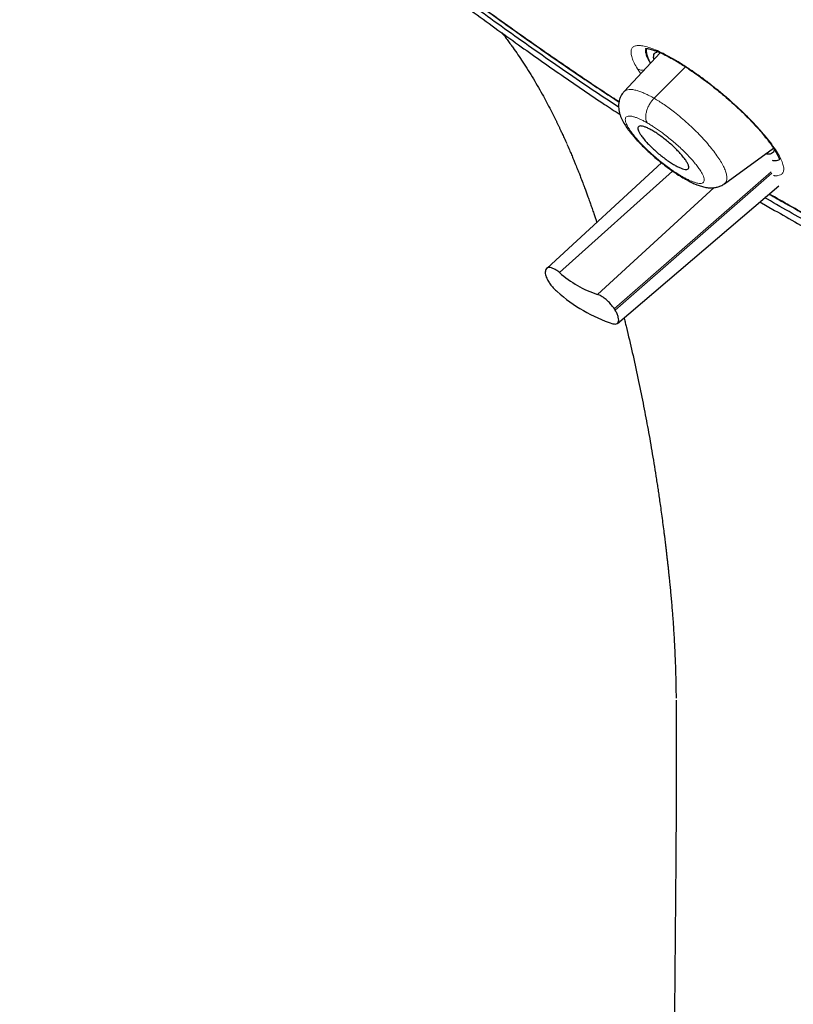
# Model space of a CAD drawing. Header units: millimetres. Extents: x 8 to 847, y 12 to 2109.
# Tile 15 of 256: x 697 to 719, y 644 to 672. Entities that reach past the tile are written whole.
import ezdxf

# ---------------------------------------------------------------- set-up
doc = ezdxf.new("R2010")
doc.units = ezdxf.units.MM

msp = doc.modelspace()

# ---------------------------------------------------------------- linework, layer by layer
at = {"color": 7, "linetype": 'Continuous', "lineweight": 30}
for p, q in [((715.006, 670.632), (713.999, 669.55)), ((716.797, 666.98), (718.162, 667.975)), ((717.981, 667.803), (717.935, 667.809)), ((715.038, 667.565), (711.849, 664.626)), ((713.808, 663.085), (718.309, 666.925)), ((717.784, 666.478), (718.193, 666.237)), ((711.815, 664.588), (711.806, 664.569)), ((713.723, 663.487), (713.746, 663.45))]:
    msp.add_line(p, q, dxfattribs=at)
at = {"color": 8, "linetype": 'Continuous', "lineweight": 0}
for p, q in [((714.46, 670.045), (714.366, 670.185)), ((715.712, 670.239), (714.833, 669.362)), ((715.347, 667.333), (712.196, 664.501)), ((718.101, 667.314), (713.723, 663.487)), ((713.746, 663.45), (718.119, 667.273)), ((715.616, 667.179), (715.678, 667.122)), ((713.257, 663.889), (716.512, 666.87))]:
    msp.add_line(p, q, dxfattribs=at)
at = {"color": 8, "linetype": 'Continuous', "lineweight": 0, "flags": 128}
msp.add_lwpolyline([(718.182, 667.982), (718.145, 668.008), (718.119, 668.038)], dxfattribs=at)
at = {"color": 8, "linetype": 'Continuous', "lineweight": 0}
msp.add_arc((714.504, 670.424), 0.276, 240.0672, 282.2926, dxfattribs=at)
at = {"color": 7, "linetype": 'Continuous', "lineweight": 30}
for centre, radius, start, end in [((714.203, 666.753), 3.016, 228.2839, 251.7214), ((715.045, 667.224), 4.368, 228.1709, 251.8344)]:
    msp.add_arc(centre, radius, start, end, dxfattribs=at)
for points, knots in [([(697.719, 747.026), (698.327, 746.668), (699.544, 745.953), (701.392, 744.785), (703.252, 743.552), (705.122, 742.248), (706.999, 740.877), (708.878, 739.443), (710.861, 737.863), (712.944, 736.13), (715.121, 734.234), (717.28, 732.266), (719.418, 730.232), (721.527, 728.137), (723.506, 726.09), (725.353, 724.104), (727.072, 722.189), (728.757, 720.245), (730.404, 718.274), (732.01, 716.281), (733.572, 714.27), (735.087, 712.243), (736.553, 710.206), (737.967, 708.162), (739.326, 706.114), (740.629, 704.067), (741.871, 702.024), (743.052, 699.989), (744.229, 697.854), (745.388, 695.625), (746.511, 693.313), (747.538, 691.033), (748.466, 688.793), (749.294, 686.596), (749.985, 684.552), (750.552, 682.657), (751.01, 680.907), (751.388, 679.205), (751.686, 677.553), (751.904, 675.955), (752.041, 674.413), (752.098, 672.931), (752.074, 671.511), (751.969, 670.156), (751.783, 668.869), (751.516, 667.653), (751.167, 666.509), (750.739, 665.44), (750.204, 664.393), (749.548, 663.384), (748.756, 662.433), (747.863, 661.592), (746.868, 660.868), (745.781, 660.252), (744.977, 659.941), (744.575, 659.786)], [0, 0, 0, 0, 0.017859, 0.035717, 0.053574, 0.07143, 0.089287, 0.107143, 0.125, 0.145832, 0.166666, 0.1875, 0.208333, 0.229166, 0.249999, 0.267856, 0.285713, 0.303571, 0.321429, 0.339287, 0.357144, 0.375001, 0.392858, 0.410715, 0.428572, 0.446429, 0.464286, 0.482143, 0.500002, 0.520835, 0.541668, 0.562501, 0.583334, 0.604167, 0.624999, 0.642856, 0.660713, 0.678571, 0.696428, 0.714286, 0.732144, 0.750003, 0.76786, 0.785718, 0.803575, 0.821433, 0.839289, 0.857146, 0.875003, 0.895835, 0.916668, 0.9375, 0.958333, 0.979167, 1, 1, 1, 1]), ([(724.937, 662.829), (725.181, 662.724), (725.826, 662.445), (726.82, 662.054), (727.921, 661.647), (728.97, 661.29), (730.001, 660.97), (731.013, 660.687), (732.007, 660.441), (733.014, 660.224), (734.029, 660.042), (735.048, 659.9), (736.038, 659.804), (736.997, 659.753), (737.927, 659.748), (738.829, 659.788), (739.677, 659.871), (740.472, 659.992), (741.216, 660.148), (741.93, 660.341), (742.616, 660.572), (743.273, 660.84), (743.92, 661.154), (744.551, 661.518), (745.163, 661.935), (745.737, 662.394), (746.274, 662.897), (746.774, 663.442), (747.238, 664.031), (747.654, 664.644), (748.022, 665.278), (748.344, 665.924), (748.633, 666.602), (748.886, 667.312), (749.104, 668.052), (749.293, 668.846), (749.45, 669.696), (749.569, 670.604), (749.647, 671.546), (749.683, 672.523), (749.679, 673.534), (749.633, 674.581), (749.549, 675.631), (749.431, 676.678), (749.281, 677.716), (749.098, 678.775), (748.879, 679.855), (748.627, 680.956), (748.331, 682.11), (747.99, 683.318), (747.6, 684.58), (747.169, 685.865), (746.699, 687.172), (746.188, 688.5), (745.639, 689.85), (745.069, 691.177), (744.483, 692.477), (743.886, 693.746), (743.261, 695.021), (742.607, 696.304), (741.923, 697.593), (741.222, 698.871), (740.505, 700.134), (739.773, 701.383), (739.016, 702.635), (738.234, 703.892), (737.427, 705.153), (736.595, 706.418), (735.742, 707.683), (734.855, 708.963), (733.938, 710.255), (732.986, 711.56), (732.015, 712.859), (731.025, 714.152), (730.014, 715.437), (728.999, 716.696), (727.983, 717.927), (726.967, 719.131), (725.934, 720.325), (724.885, 721.511), (723.82, 722.689), (722.739, 723.857), (721.647, 725.011), (720.531, 726.166), (719.392, 727.316), (718.229, 728.464), (717.059, 729.592), (715.88, 730.7), (714.694, 731.787), (713.52, 732.837), (712.36, 733.848), (711.215, 734.822), (710.066, 735.775), (708.912, 736.707), (707.754, 737.617), (706.593, 738.506), (705.431, 739.372), (704.254, 740.224), (703.066, 741.059), (701.867, 741.876), (700.674, 742.662), (699.488, 743.415), (698.308, 744.139), (697.529, 744.594), (697.139, 744.822)], [0, 0, 0, 0, 0.006406, 0.017005, 0.026687, 0.036352, 0.04601, 0.055667, 0.065331, 0.075008, 0.085647, 0.096251, 0.106831, 0.117396, 0.127957, 0.138522, 0.149139, 0.158862, 0.168566, 0.178258, 0.187946, 0.197638, 0.207341, 0.21789, 0.228425, 0.238957, 0.249495, 0.26005, 0.270632, 0.281302, 0.291065, 0.300793, 0.310497, 0.320183, 0.329861, 0.33954, 0.350062, 0.360574, 0.371087, 0.381612, 0.392162, 0.402747, 0.413402, 0.423147, 0.432863, 0.442558, 0.452242, 0.461923, 0.471612, 0.482137, 0.492659, 0.503191, 0.513744, 0.524331, 0.534962, 0.545606, 0.555323, 0.565009, 0.574675, 0.584328, 0.593979, 0.603635, 0.612864, 0.622092, 0.631327, 0.640577, 0.649849, 0.65915, 0.668487, 0.677761, 0.687438, 0.697096, 0.706743, 0.716387, 0.726036, 0.735697, 0.744917, 0.754144, 0.763385, 0.772645, 0.781933, 0.791254, 0.800616, 0.809894, 0.819574, 0.829237, 0.838892, 0.848545, 0.858204, 0.867876, 0.877087, 0.886302, 0.895528, 0.904772, 0.914041, 0.92334, 0.932677, 0.941978, 0.951684, 0.961366, 0.971031, 0.980686, 0.99034, 1, 1, 1, 1]), ([(707.856, 673.231), (708.041, 673.087), (708.667, 672.6), (709.734, 671.805), (711.016, 670.873), (712.255, 670.004), (713.199, 669.358), (713.739, 669.004), (713.882, 668.911)], [0, 0, 0, 0, 0.0917136, 0.3106782, 0.5290945, 0.7287352, 0.9282044, 1, 1, 1, 1]), ([(713.842, 669.117), (713.731, 669.189), (713.118, 669.586), (711.994, 670.357), (710.472, 671.432), (709.127, 672.418), (708.291, 673.059), (707.964, 673.31)], [0, 0, 0, 0, 0.057038, 0.315588, 0.574798, 0.834105, 1, 1, 1, 1]), ([(708.058, 673.378), (708.293, 673.199), (708.913, 672.724), (709.918, 671.983), (711.05, 671.168), (712.158, 670.395), (713.085, 669.764), (713.648, 669.396), (713.853, 669.263)], [0, 0, 0, 0, 0.120808, 0.319702, 0.518501, 0.705993, 0.893544, 1, 1, 1, 1]), ([(710.589, 671.188), (710.615, 671.156), (710.67, 671.085), (710.751, 670.977), (710.829, 670.871), (710.922, 670.741), (711.036, 670.577), (711.177, 670.366), (711.321, 670.142), (711.467, 669.905), (711.608, 669.663), (711.74, 669.428), (711.863, 669.199), (711.978, 668.979), (712.064, 668.807), (712.123, 668.686), (712.156, 668.616), (712.19, 668.545), (712.226, 668.469), (712.271, 668.373), (712.328, 668.247), (712.371, 668.151), (712.395, 668.098)], [0, 0, 0, 0, 0.036432, 0.079444, 0.118013, 0.151483, 0.220254, 0.290801, 0.367813, 0.445298, 0.522809, 0.600297, 0.668465, 0.736611, 0.803753, 0.825107, 0.846194, 0.867348, 0.888632, 0.915902, 0.953006, 1, 1, 1, 1]), ([(714.591, 670.756), (714.591, 670.756), (714.591, 670.755), (714.596, 670.755), (714.606, 670.755), (714.624, 670.754), (714.653, 670.75), (714.696, 670.741), (714.751, 670.727), (714.821, 670.706), (714.902, 670.676), (714.989, 670.64), (715.072, 670.603), (715.137, 670.572), (715.187, 670.546), (715.231, 670.524), (715.278, 670.499), (715.333, 670.469), (715.414, 670.423), (715.526, 670.357), (715.678, 670.263), (715.838, 670.157), (716.004, 670.042), (716.17, 669.922), (716.35, 669.787), (716.543, 669.636), (716.745, 669.47), (716.955, 669.289), (717.169, 669.095), (717.382, 668.89), (717.59, 668.676), (717.766, 668.484), (717.908, 668.317), (718.022, 668.173), (718.087, 668.084), (718.119, 668.038)], [0, 0, 0, 0, 0.0087814, 0.0184239, 0.028526, 0.0449647, 0.0629772, 0.0844168, 0.1114446, 0.1371256, 0.1664329, 0.1972826, 0.2223644, 0.2410171, 0.2532359, 0.2636963, 0.2759229, 0.2899186, 0.3056886, 0.3359184, 0.3710966, 0.411302, 0.4448311, 0.4812459, 0.5205205, 0.5626062, 0.6074355, 0.6549378, 0.7052238, 0.7584995, 0.8147685, 0.8739227, 0.914874, 0.9569297, 1, 1, 1, 1]), ([(714.625, 670.753), (714.623, 670.75), (714.608, 670.727), (714.61, 670.659), (714.632, 670.552), (714.674, 670.445), (714.718, 670.368), (714.734, 670.34)], [0, 0, 0, 0, 0.041632, 0.314063, 0.583583, 0.849864, 1, 1, 1, 1]), ([(714.832, 670.445), (714.827, 670.465), (714.814, 670.519), (714.826, 670.582), (714.859, 670.639), (714.906, 670.656), (714.93, 670.664)], [0, 0, 0, 0, 0.165836, 0.444337, 0.725972, 1, 1, 1, 1]), ([(713.997, 669.549), (713.979, 669.529), (713.946, 669.49), (713.904, 669.418), (713.872, 669.345), (713.854, 669.275), (713.846, 669.223), (713.841, 669.173), (713.84, 669.11), (713.849, 669.028), (713.876, 668.91), (713.928, 668.779), (714.008, 668.637), (714.084, 668.524), (714.156, 668.428), (714.22, 668.349), (714.295, 668.261), (714.391, 668.155), (714.499, 668.044), (714.614, 667.932), (714.728, 667.826), (714.858, 667.711), (715.005, 667.589), (715.166, 667.464), (715.339, 667.338), (715.513, 667.219), (715.624, 667.154), (715.677, 667.122)], [0, 0, 0, 0, 0.025121, 0.04768, 0.076238, 0.098137, 0.113261, 0.124352, 0.148656, 0.179146, 0.212936, 0.279313, 0.340302, 0.396491, 0.429647, 0.462563, 0.496576, 0.539314, 0.592026, 0.63007, 0.672084, 0.718108, 0.768077, 0.82203, 0.879966, 0.94188, 1, 1, 1, 1]), ([(715.763, 667.554), (715.775, 667.526), (715.798, 667.476), (715.801, 667.424), (715.785, 667.392), (715.75, 667.376), (715.699, 667.376), (715.63, 667.393), (715.547, 667.425), (715.451, 667.473), (715.345, 667.534), (715.23, 667.61), (715.11, 667.696), (714.988, 667.792), (714.869, 667.894), (714.755, 668), (714.651, 668.104), (714.56, 668.206), (714.486, 668.3), (714.43, 668.385), (714.394, 668.456), (714.378, 668.514), (714.381, 668.556), (714.405, 668.583), (714.446, 668.593), (714.505, 668.586), (714.579, 668.564), (714.667, 668.525), (714.767, 668.472), (714.877, 668.405), (714.994, 668.326), (715.116, 668.235), (715.237, 668.137), (715.355, 668.033), (715.465, 667.927), (715.564, 667.823), (715.648, 667.724), (715.718, 667.632), (715.748, 667.58), (715.763, 667.554)], [0, 0, 0, 0, 0.033627, 0.059973, 0.087038, 0.112742, 0.13915, 0.164533, 0.19063, 0.216151, 0.24242, 0.268501, 0.295376, 0.32221, 0.349875, 0.377303, 0.405568, 0.433149, 0.46154, 0.488775, 0.516778, 0.543348, 0.570646, 0.596525, 0.62311, 0.64855, 0.674698, 0.700127, 0.726293, 0.752165, 0.778818, 0.805416, 0.832835, 0.860114, 0.888231, 0.915769, 0.944125, 0.971665, 1, 1, 1, 1]), ([(712.402, 668.082), (712.425, 668.03), (712.468, 667.931), (712.528, 667.79), (712.579, 667.667), (712.621, 667.566), (712.655, 667.482), (712.685, 667.408), (712.715, 667.332), (712.751, 667.242), (712.799, 667.119), (712.852, 666.98), (712.904, 666.842), (712.947, 666.724), (712.99, 666.605), (713.035, 666.481), (713.081, 666.349), (713.126, 666.22), (713.168, 666.098), (713.203, 665.993), (713.224, 665.93), (713.233, 665.902)], [0, 0, 0, 0, 0.075887, 0.143578, 0.202739, 0.251005, 0.287879, 0.320731, 0.354018, 0.393554, 0.445434, 0.524855, 0.583697, 0.634049, 0.684261, 0.744611, 0.80098, 0.861115, 0.917131, 0.962795, 1, 1, 1, 1]), ([(718.179, 667.948), (718.178, 667.929), (718.176, 667.883), (718.14, 667.836), (718.078, 667.803), (718.013, 667.803), (717.981, 667.803)], [0, 0, 0, 0, 0.192225, 0.465131, 0.732827, 1, 1, 1, 1]), ([(718.119, 668.038), (718.137, 668.011), (718.172, 667.96), (718.213, 667.893), (718.244, 667.84), (718.266, 667.797), (718.284, 667.76), (718.296, 667.732), (718.309, 667.705), (718.32, 667.685), (718.33, 667.676), (718.335, 667.677), (718.337, 667.677)], [0, 0, 0, 0, 0.121103, 0.227819, 0.320187, 0.39825, 0.466447, 0.546453, 0.654853, 0.790897, 0.95353, 1, 1, 1, 1]), ([(718.128, 667.633), (718.141, 667.63), (718.188, 667.623), (718.251, 667.627), (718.31, 667.64), (718.33, 667.661), (718.338, 667.668)], [0, 0, 0, 0, 0.129956, 0.46781, 0.808624, 1, 1, 1, 1]), ([(715.677, 667.122), (715.723, 667.096), (715.811, 667.046), (715.926, 666.992), (716.018, 666.953), (716.089, 666.927), (716.151, 666.907), (716.211, 666.89), (716.277, 666.877), (716.347, 666.867), (716.42, 666.863), (716.506, 666.867), (716.598, 666.883), (716.7, 666.918), (716.764, 666.959), (716.798, 666.98)], [0, 0, 0, 0, 0.117918, 0.23084, 0.319255, 0.382711, 0.434939, 0.489969, 0.548091, 0.609582, 0.678164, 0.74154, 0.816339, 0.902759, 1, 1, 1, 1]), ([(723.017, 663.923), (722.706, 664.069), (721.952, 664.423), (720.735, 665.039), (719.37, 665.77), (718.43, 666.289), (717.943, 666.578), (717.919, 666.592)], [0, 0, 0, 0, 0.187272, 0.45375, 0.719964, 0.986215, 1, 1, 1, 1]), ([(718.036, 666.692), (718.189, 666.604), (718.575, 666.384), (719.198, 666.038), (719.848, 665.687), (720.441, 665.374), (720.964, 665.105), (721.362, 664.904), (721.637, 664.767), (721.799, 664.688), (721.951, 664.613), (722.089, 664.547), (722.204, 664.491), (722.297, 664.446), (722.377, 664.408), (722.462, 664.367), (722.566, 664.318), (722.652, 664.277), (722.703, 664.253), (722.711, 664.25)], [0, 0, 0, 0, 0.096693, 0.243098, 0.395235, 0.510294, 0.6232, 0.731522, 0.766972, 0.801906, 0.836066, 0.866186, 0.891288, 0.911375, 0.926518, 0.943811, 0.966598, 0.994875, 1, 1, 1, 1]), ([(718.193, 666.237), (718.621, 665.993), (719.477, 665.506), (720.745, 664.825), (721.998, 664.185), (722.97, 663.71), (723.519, 663.461), (723.661, 663.397)], [0, 0, 0, 0, 0.230575, 0.4606, 0.690289, 0.919857, 1, 1, 1, 1]), ([(712.196, 664.501), (712.164, 664.526), (712.1, 664.575), (712.009, 664.621), (711.926, 664.645), (711.853, 664.64), (711.828, 664.605), (711.815, 664.588)], [0, 0, 0, 0, 0.189188, 0.374799, 0.559417, 0.777536, 1, 1, 1, 1]), ([(711.806, 664.569), (711.801, 664.551), (711.791, 664.514), (711.802, 664.437), (711.833, 664.349), (711.884, 664.251), (711.955, 664.151), (712.039, 664.052), (712.101, 663.996), (712.132, 663.969)], [0, 0, 0, 0, 0.1401912, 0.28031, 0.4201216, 0.5595847, 0.7060036, 0.8528764, 1, 1, 1, 1]), ([(713.723, 663.487), (713.699, 663.522), (713.651, 663.591), (713.563, 663.688), (713.464, 663.777), (713.357, 663.852), (713.291, 663.877), (713.257, 663.889)], [0, 0, 0, 0, 0.189185, 0.374801, 0.55942, 0.777534, 1, 1, 1, 1]), ([(713.683, 663.073), (713.706, 663.069), (713.754, 663.06), (713.805, 663.078), (713.838, 663.115), (713.85, 663.175), (713.838, 663.254), (713.805, 663.348), (713.766, 663.416), (713.746, 663.45)], [0, 0, 0, 0, 0.140192, 0.280308, 0.420119, 0.559583, 0.706002, 0.852876, 1, 1, 1, 1]), ([(713.994, 663.243), (713.996, 663.235), (714.008, 663.187), (714.03, 663.096), (714.107, 662.78), (714.227, 662.268), (714.383, 661.558), (714.523, 660.874), (714.651, 660.199), (714.77, 659.525), (714.856, 658.999), (714.91, 658.651), (714.935, 658.483), (714.961, 658.313), (714.987, 658.129), (715.017, 657.924), (715.047, 657.7), (715.078, 657.47), (715.103, 657.28), (715.121, 657.136), (715.132, 657.044), (715.143, 656.96), (715.153, 656.873), (715.166, 656.771), (715.179, 656.66), (715.192, 656.542), (715.206, 656.419), (715.22, 656.294), (715.233, 656.178), (715.244, 656.066), (715.256, 655.951), (715.27, 655.811), (715.286, 655.65), (715.303, 655.471), (715.319, 655.284), (715.335, 655.099), (715.35, 654.911), (715.363, 654.726), (715.375, 654.545), (715.386, 654.381), (715.395, 654.225), (715.403, 654.062), (715.411, 653.888), (715.42, 653.693), (715.426, 653.506), (715.432, 653.317), (715.436, 653.15), (715.44, 652.984), (715.443, 652.833), (715.444, 652.715), (715.445, 652.649), (715.445, 652.633)], [0, 0, 0, 0, 0.002437, 0.01333, 0.02475, 0.088537, 0.154309, 0.218774, 0.278375, 0.339287, 0.402889, 0.418805, 0.433522, 0.448674, 0.464701, 0.483176, 0.503255, 0.524332, 0.545198, 0.555222, 0.563417, 0.570158, 0.577875, 0.587007, 0.597333, 0.607793, 0.618942, 0.630773, 0.641964, 0.650852, 0.66156, 0.674289, 0.690107, 0.707465, 0.725638, 0.74441, 0.761452, 0.781816, 0.800419, 0.817202, 0.832938, 0.849086, 0.868452, 0.888235, 0.910642, 0.928091, 0.948254, 0.96337, 0.979884, 0.995303, 1, 1, 1, 1]), ([(715.444, 652.577), (715.446, 652.47), (715.448, 652.258), (715.45, 651.943), (715.451, 651.639), (715.451, 651.353), (715.451, 651.11), (715.451, 650.914), (715.451, 650.763), (715.451, 650.635), (715.451, 650.523), (715.45, 650.419), (715.45, 650.32), (715.45, 650.226), (715.45, 650.133), (715.449, 650.04), (715.449, 649.935), (715.449, 649.808), (715.448, 649.647), (715.447, 649.453), (715.446, 649.23), (715.444, 648.989), (715.442, 648.734), (715.441, 648.56), (715.44, 648.471)], [0, 0, 0, 0, 0.079358, 0.156827, 0.232405, 0.303483, 0.367212, 0.410686, 0.447585, 0.477509, 0.503814, 0.529812, 0.553127, 0.576092, 0.598667, 0.620816, 0.644588, 0.675429, 0.713124, 0.761535, 0.815809, 0.874271, 0.935583, 1, 1, 1, 1]), ([(715.44, 648.476), (715.408, 644.708), (715.358, 638.727), (715.299, 631.831), (715.197, 619.759), (714.996, 596.257), (714.798, 573.668), (714.679, 560.023)], [0, 0, 0, 0, 0.1278145, 0.2028866, 0.2339187, 0.5372778, 1, 1, 1, 1])]:
    msp.add_open_spline(points, degree=3, knots=knots, dxfattribs=at)
at = {"color": 8, "linetype": 'Continuous', "lineweight": 0}
for points, knots in [([(708.063, 673.382), (708.457, 673.083), (709.355, 672.399), (710.725, 671.405), (712.169, 670.395), (713.203, 669.692), (713.761, 669.332), (713.854, 669.272)], [0, 0, 0, 0, 0.20288, 0.463323, 0.707621, 0.951411, 1, 1, 1, 1]), ([(714.366, 670.185), (714.334, 670.241), (714.269, 670.353), (714.211, 670.495), (714.185, 670.617), (714.191, 670.715), (714.231, 670.785), (714.306, 670.826), (714.414, 670.838), (714.553, 670.82), (714.723, 670.772), (714.919, 670.696), (715.136, 670.593), (715.373, 670.464), (715.625, 670.311), (715.89, 670.135), (716.162, 669.941), (716.437, 669.732), (716.707, 669.513), (716.97, 669.288), (717.221, 669.059), (717.457, 668.829), (717.675, 668.602), (717.872, 668.383), (718.045, 668.173), (718.136, 668.046), (718.182, 667.982)], [0, 0, 0, 0, 0.041584, 0.083012, 0.124903, 0.167313, 0.208873, 0.250259, 0.29183, 0.333264, 0.375261, 0.417597, 0.458997, 0.500199, 0.541673, 0.583088, 0.625181, 0.667061, 0.7085, 0.750196, 0.791526, 0.832968, 0.87519, 0.917017, 0.958413, 1, 1, 1, 1]), ([(714.613, 670.754), (714.606, 670.744), (714.587, 670.716), (714.591, 670.643), (714.62, 670.541), (714.667, 670.438), (714.714, 670.364), (714.732, 670.337)], [0, 0, 0, 0, 0.13915, 0.380907, 0.622779, 0.864379, 1, 1, 1, 1]), ([(713.998, 669.548), (714.014, 669.562), (714.048, 669.592), (714.129, 669.61), (714.232, 669.607), (714.345, 669.583), (714.461, 669.545), (714.576, 669.497), (714.699, 669.437), (714.788, 669.387), (714.833, 669.362)], [0, 0, 0, 0, 0.131061, 0.27639, 0.420584, 0.564267, 0.672144, 0.780458, 0.889593, 1, 1, 1, 1]), ([(714.833, 669.362), (714.811, 669.339), (714.767, 669.292), (714.708, 669.204), (714.657, 669.106), (714.62, 669.003), (714.6, 668.901), (714.599, 668.81), (714.612, 668.732), (714.633, 668.694), (714.642, 668.675)], [0, 0, 0, 0, 0.114877, 0.238009, 0.367332, 0.49999, 0.63265, 0.761978, 0.885116, 1, 1, 1, 1]), ([(714.833, 669.362), (714.879, 669.335), (714.969, 669.281), (715.111, 669.188), (715.255, 669.086), (715.415, 668.966), (715.59, 668.823), (715.779, 668.657), (715.962, 668.485), (716.134, 668.31), (716.293, 668.135), (716.435, 667.965), (716.56, 667.8), (716.667, 667.643), (716.752, 667.495), (716.815, 667.36), (716.854, 667.242), (716.869, 667.141), (716.858, 667.061), (716.834, 667.007), (716.804, 666.989), (716.795, 666.983)], [0, 0, 0, 0, 0.043966, 0.087426, 0.130559, 0.173518, 0.230736, 0.288157, 0.34603, 0.403677, 0.460734, 0.517516, 0.574288, 0.631286, 0.68874, 0.746172, 0.803116, 0.859796, 0.916408, 0.973147, 1, 1, 1, 1]), ([(714.642, 668.675), (714.611, 668.693), (714.547, 668.729), (714.458, 668.773), (714.375, 668.809), (714.29, 668.84), (714.209, 668.862), (714.136, 668.869), (714.082, 668.86), (714.045, 668.836), (714.028, 668.795), (714.029, 668.739), (714.048, 668.67), (714.085, 668.59), (714.139, 668.498), (714.21, 668.398), (714.296, 668.288), (714.398, 668.172), (714.512, 668.051), (714.635, 667.929), (714.767, 667.807), (714.906, 667.687), (715.05, 667.569), (715.184, 667.467), (715.306, 667.378), (715.413, 667.305), (715.517, 667.237), (715.583, 667.198), (715.616, 667.179)], [0, 0, 0, 0, 0.030759, 0.061603, 0.092873, 0.124897, 0.166954, 0.208398, 0.249958, 0.291019, 0.332454, 0.374981, 0.416965, 0.458403, 0.499959, 0.541351, 0.582776, 0.624912, 0.667306, 0.708757, 0.749967, 0.791543, 0.832966, 0.874986, 0.906905, 0.938167, 0.969089, 1, 1, 1, 1]), ([(715.616, 667.179), (715.648, 667.161), (715.712, 667.125), (715.801, 667.081), (715.884, 667.045), (715.968, 667.014), (716.05, 666.992), (716.122, 666.984), (716.177, 666.993), (716.213, 667.018), (716.23, 667.059), (716.229, 667.115), (716.21, 667.184), (716.173, 667.264), (716.119, 667.356), (716.048, 667.456), (715.961, 667.566), (715.86, 667.682), (715.746, 667.803), (715.623, 667.925), (715.491, 668.047), (715.352, 668.167), (715.208, 668.285), (715.074, 668.388), (714.952, 668.476), (714.844, 668.55), (714.74, 668.617), (714.675, 668.656), (714.642, 668.675)], [0, 0, 0, 0, 0.030899, 0.061816, 0.093082, 0.125014, 0.167003, 0.208426, 0.250032, 0.291212, 0.332663, 0.375087, 0.417193, 0.458618, 0.50004, 0.541566, 0.583004, 0.625018, 0.667515, 0.708951, 0.750041, 0.791571, 0.833015, 0.875102, 0.907114, 0.93838, 0.969228, 1, 1, 1, 1]), ([(718.182, 667.982), (718.225, 667.918), (718.31, 667.789), (718.394, 667.622), (718.442, 667.479), (718.454, 667.362), (718.427, 667.276), (718.368, 667.225), (718.286, 667.203), (718.22, 667.199), (718.173, 667.206), (718.164, 667.208)], [0, 0, 0, 0, 0.130389, 0.260421, 0.392373, 0.523859, 0.653456, 0.78347, 0.881118, 0.97818, 1, 1, 1, 1]), ([(718.046, 666.701), (718.428, 666.484), (719.295, 665.991), (720.625, 665.289), (721.789, 664.7), (722.467, 664.385), (722.681, 664.286)], [0, 0, 0, 0, 0.243076, 0.55059, 0.858116, 1, 1, 1, 1])]:
    msp.add_open_spline(points, degree=3, knots=knots, dxfattribs=at)

doc.saveas('drawing.dxf')
